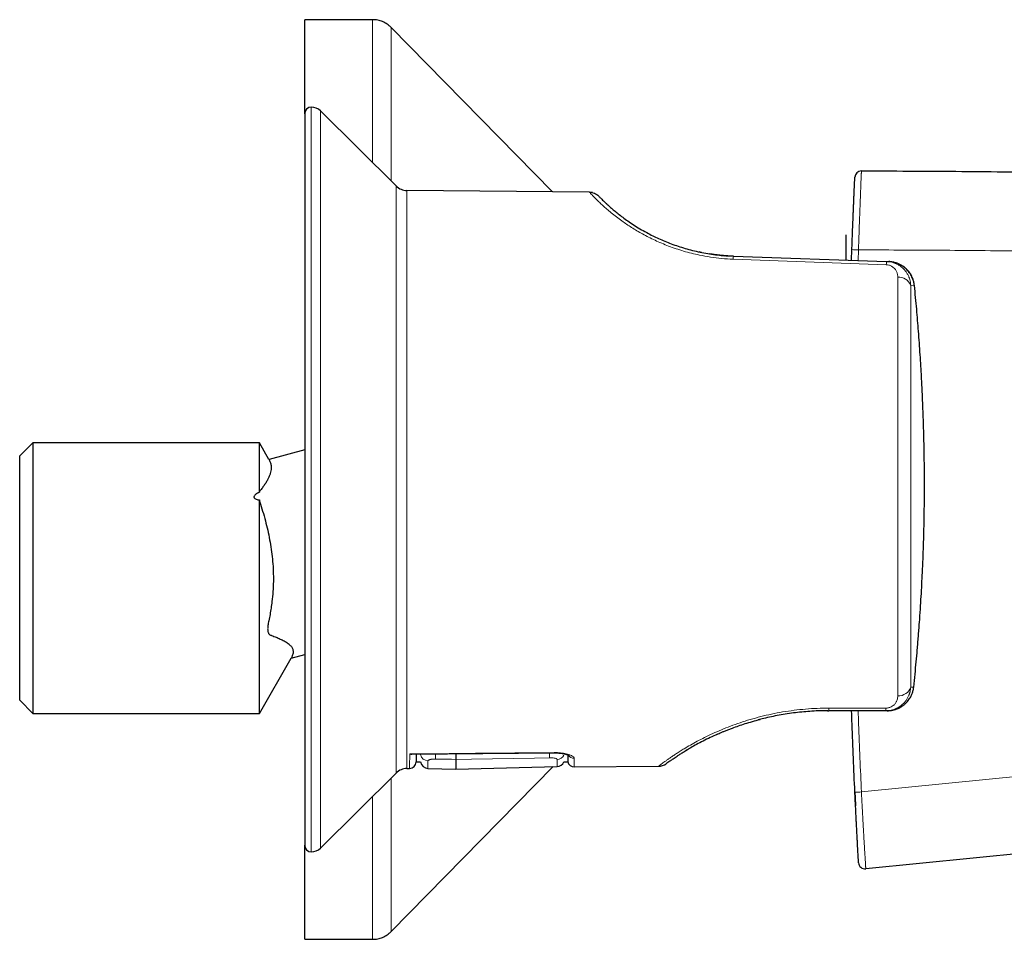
# Model space of a CAD drawing. Header units: millimetres. Extents: x 8 to 2385, y 12 to 2606.
# Tile 33 of 156: x 1512 to 1587, y 959 to 1029. Entities that reach past the tile are written whole.
import ezdxf

# ---------------------------------------------------------------- set-up
doc = ezdxf.new("R2010")
doc.units = ezdxf.units.MM

msp = doc.modelspace()

# ---------------------------------------------------------------- linework, layer by layer
at = {"color": 7, "linetype": 'Continuous', "lineweight": 30}
for p, q in [((1539.238, 1029.061), (1534.077, 1029.061)), ((1534.077, 1021.905), (1534.077, 1029.061)), ((1552.953, 1015.96), (1540.665, 1028.463)), ((1534.077, 1021.905), (1534.077, 966.217)), ((1541.03, 1016.406), (1535.282, 1022.115)), ((1555.751, 1015.936), (1541.865, 1016.057)), ((1555.789, 1015.899), (1555.786, 1015.899)), ((1575.301, 1010.768), (1575.301, 1012.688)), ((1564.295, 1011.347), (1564.125, 1011.382)), ((1575.716, 1010.747), (1575.741, 1011.557)), ((1565.973, 1011.109), (1565.949, 1011.111)), ((1566.154, 1011.093), (1566.727, 1011.061)), ((1566.658, 1011.065), (1566.205, 1011.089)), ((1566.727, 1011.061), (1578.384, 1010.654)), ((1578.384, 1010.654), (1578.548, 1010.649)), ((1513.377, 996.861), (1512.377, 995.861)), ((1530.624, 996.861), (1513.377, 996.861)), ((1513.377, 996.861), (1513.377, 976.261)), ((1531.355, 995.596), (1530.624, 996.861)), ((1530.624, 993.095), (1530.624, 996.861)), ((1512.377, 977.261), (1512.377, 995.861)), ((1534.077, 996.312), (1531.361, 995.584)), ((1530.624, 976.261), (1530.624, 992.501)), ((1533.052, 980.465), (1534.077, 980.74)), ((1530.624, 976.261), (1533.042, 980.45)), ((1512.377, 977.261), (1513.377, 976.261)), ((1513.377, 976.261), (1530.624, 976.261)), ((1573.905, 976.461), (1573.908, 976.461)), ((1573.906, 976.46), (1573.977, 976.461)), ((1578.321, 976.461), (1573.977, 976.461)), ((1578.427, 976.461), (1578.321, 976.461)), ((1568.695, 975.786), (1568.733, 975.796)), ((1568.703, 975.788), (1568.733, 975.796)), ((1542.233, 973.154), (1553.082, 973.253)), ((1542.556, 972.559), (1542.891, 972.559)), ((1553.821, 972.559), (1554.11, 972.559)), ((1535.282, 966.008), (1541.03, 971.717)), ((1540.665, 959.659), (1553.001, 972.211)), ((1541.865, 972.066), (1542.06, 972.067)), ((1543.465, 972.072), (1545.577, 972.017)), ((1545.577, 972.017), (1553.296, 972.219)), ((1554.6, 972.177), (1561.018, 972.233)), ((1611.655, 967.891), (1576.8, 964.424)), ((1534.077, 959.061), (1534.077, 966.217)), ((1576.25, 964.893), (1576.25, 964.892)), ((1534.077, 959.061), (1539.238, 959.061))]:
    msp.add_line(p, q, dxfattribs=at)
at = {"color": 252, "linetype": 'Continuous', "lineweight": 0}
for p, q in [((1534.577, 1022.405), (1534.577, 965.717)), ((1535.282, 1022.115), (1535.282, 966.008)), ((1541.03, 971.717), (1541.03, 1016.406)), ((1541.865, 1016.057), (1541.865, 972.066)), ((1576.24, 1011.538), (1576.216, 1010.73)), ((1578.358, 1010.409), (1566.701, 1010.832)), ((1580.505, 1008.833), (1580.219, 1008.843)), ((1580.219, 978.264), (1580.451, 978.264)), ((1573.986, 976.66), (1578.329, 976.659)), ((1576.469, 970.28), (1598.035, 972.432))]:
    msp.add_line(p, q, dxfattribs=at)
at = {"color": 7, "linetype": 'Continuous', "lineweight": 30, "flags": 128}
msp.add_lwpolyline([(1580.433, 978.247), (1580.449, 978.254), (1580.451, 978.264)], dxfattribs=at)
at = {"color": 252, "linetype": 'Continuous', "lineweight": 0, "flags": 128}
for points in [[(1542.079, 973.177), (1543.079, 973.186), (1547.079, 973.223), (1553.082, 973.278)], [(1553.082, 973.278), (1553.082, 973.258), (1553.082, 973.253)], [(1544.046, 972.784), (1545.245, 972.762), (1545.577, 972.756)], [(1545.577, 972.756), (1546.776, 972.777), (1551.572, 972.862), (1552.717, 972.882)]]:
    msp.add_lwpolyline(points, dxfattribs=at)
at = {"color": 7, "linetype": 'Continuous', "lineweight": 30}
for centre, radius, start, end in [((1534.577, 1021.905), 0.5, 90, 180), ((1534.577, 1021.405), 1, 45.19689, 90), ((1576.468, 1017.054), 0.5, 89.93999, 177.31873), ((1541.876, 1017.257), 1.2, 225.19689, 269.5), ((1542.056, 972.567), 0.5, 270.52014, 359), ((1543.481, 972.672), 0.6, 190.89849, 268.48583), ((1553.28, 972.819), 0.6, 271.49877, 334.29187), ((1554.596, 972.677), 0.5, 193.34178, 270.52426), ((1561.009, 973.233), 1, 270.49729, 306.11727), ((1541.876, 970.866), 1.2, 90.5, 134.80311), ((1534.577, 966.217), 0.5, 180, 270), ((1534.577, 966.717), 1, 270, 314.80311), ((1576.75, 964.921), 0.5, 183.30151, 275.68108)]:
    msp.add_arc(centre, radius, start, end, dxfattribs=at)
at = {"color": 252, "linetype": 'Continuous', "lineweight": 0}
for centre, radius, start, end in [((1577.727, 1056.596), 45.082, 267.47524, 268.11077), ((1567.783, 1010.825), 1.082, 167.36869, 179.6126), ((1579.623, 1010.398), 1.265, 168.31306, 179.50549), ((1579.333, 1008.524), 0.942, 19.78347, 95.86987), ((1579.317, 978.544), 0.944, 265.07224, 342.75488), ((1572.307, 976.634), 1.679, 354.08902, 0.88148), ((1576.675, 976.633), 1.655, 354.04706, 0.88603), ((1543.474, 973.242), 0.595, 191.90196, 269.09659), ((1549.362, 973.056), 5.323, 178.77113, 182.92414), ((1548.178, 973.161), 4.547, 356.48255, 1.09826), ((1553.284, 973.351), 0.601, 271.1758, 333.22971), ((1554.58, 973.347), 0.501, 212.49376, 270.98242), ((1576.094, 975.616), 5.349, 268.66742, 274.02047)]:
    msp.add_arc(centre, radius, start, end, dxfattribs=at)
at = {"color": 7, "linetype": 'Continuous', "lineweight": 30}
for points, knots in [([(1540.665, 1028.463), (1540.615, 1028.511), (1540.518, 1028.605), (1540.358, 1028.727), (1540.191, 1028.83), (1540.015, 1028.915), (1539.832, 1028.981), (1539.641, 1029.027), (1539.442, 1029.056), (1539.307, 1029.06), (1539.238, 1029.061)], [0, 0, 0, 0, 0.129502, 0.255184, 0.378256, 0.5, 0.621744, 0.744816, 0.870498, 1, 1, 1, 1]), ([(1575.741, 1011.557), (1575.748, 1011.746), (1575.761, 1012.125), (1575.782, 1012.692), (1575.804, 1013.257), (1575.824, 1013.753), (1575.841, 1014.18), (1575.856, 1014.538), (1575.87, 1014.886), (1575.884, 1015.217), (1575.898, 1015.528), (1575.91, 1015.813), (1575.921, 1016.065), (1575.931, 1016.285), (1575.94, 1016.47), (1575.947, 1016.624), (1575.952, 1016.75), (1575.958, 1016.867), (1575.962, 1016.964), (1575.966, 1017.033), (1575.967, 1017.071), (1575.968, 1017.075), (1575.968, 1017.078)], [0, 0, 0, 0, 0.062514, 0.125018, 0.187524, 0.250021, 0.291692, 0.33336, 0.375023, 0.416686, 0.458344, 0.5, 0.541656, 0.583313, 0.624977, 0.666639, 0.708306, 0.749977, 0.812475, 0.874981, 0.937486, 1, 1, 1, 1]), ([(1555.751, 1015.936), (1555.817, 1015.932), (1555.949, 1015.923), (1556.139, 1015.86), (1556.316, 1015.765), (1556.413, 1015.675), (1556.462, 1015.631)], [0, 0, 0, 0, 0.247515, 0.499991, 0.752472, 1, 1, 1, 1]), ([(1555.984, 1015.906), (1555.947, 1015.914), (1555.879, 1015.927), (1555.828, 1015.91), (1555.806, 1015.903)], [0, 0, 0, 0, 0.56172, 1, 1, 1, 1]), ([(1556.462, 1015.631), (1556.465, 1015.628), (1556.47, 1015.622), (1556.515, 1015.576), (1556.588, 1015.501), (1556.691, 1015.398), (1556.826, 1015.266), (1556.993, 1015.107), (1557.194, 1014.922), (1557.43, 1014.712), (1557.704, 1014.48), (1558.019, 1014.227), (1558.377, 1013.956), (1558.777, 1013.671), (1559.223, 1013.377), (1559.714, 1013.078), (1560.205, 1012.806), (1560.683, 1012.563), (1561.138, 1012.351), (1561.616, 1012.147), (1562.116, 1011.955), (1562.639, 1011.775), (1563.182, 1011.611), (1563.744, 1011.464), (1564.32, 1011.337), (1564.909, 1011.232), (1565.496, 1011.15), (1565.888, 1011.115), (1566.079, 1011.099)], [0, 0, 0, 0, 0.043169, 0.086194, 0.129189, 0.172689, 0.215769, 0.258554, 0.301807, 0.344589, 0.387044, 0.430721, 0.47386, 0.51664, 0.5601, 0.603162, 0.646039, 0.678324, 0.71048, 0.742604, 0.774791, 0.807164, 0.839514, 0.87194, 0.904538, 0.93696, 0.969363, 1, 1, 1, 1]), ([(1566.291, 1011.083), (1566.148, 1011.093), (1565.88, 1011.111), (1565.555, 1011.144), (1565.323, 1011.173), (1565.171, 1011.194), (1565.034, 1011.216), (1564.953, 1011.229), (1564.914, 1011.235)], [0, 0, 0, 0, 0.301951, 0.56901, 0.689614, 0.801068, 0.904161, 1, 1, 1, 1]), ([(1566.724, 1011.058), (1566.712, 1011.059), (1566.687, 1011.062), (1566.662, 1011.064), (1566.65, 1011.064)], [0, 0, 0, 0, 0.501289, 1, 1, 1, 1]), ([(1580.505, 1008.833), (1580.497, 1008.892), (1580.483, 1009.011), (1580.44, 1009.188), (1580.381, 1009.364), (1580.315, 1009.512), (1580.248, 1009.635), (1580.187, 1009.735), (1580.118, 1009.833), (1580.04, 1009.93), (1579.955, 1010.025), (1579.875, 1010.102), (1579.805, 1010.164), (1579.744, 1010.214), (1579.678, 1010.264), (1579.605, 1010.314), (1579.526, 1010.363), (1579.44, 1010.412), (1579.347, 1010.458), (1579.223, 1010.512), (1579.077, 1010.563), (1578.919, 1010.604), (1578.773, 1010.63), (1578.652, 1010.644), (1578.575, 1010.647), (1578.548, 1010.649)], [0, 0, 0, 0, 0.060635, 0.122475, 0.185558, 0.249919, 0.288624, 0.328618, 0.369905, 0.412492, 0.456382, 0.501579, 0.526699, 0.553583, 0.58223, 0.612642, 0.644818, 0.678758, 0.714463, 0.751932, 0.818163, 0.87444, 0.920765, 0.97158, 1, 1, 1, 1]), ([(1580.487, 1008.857), (1580.477, 1008.931), (1580.456, 1009.076), (1580.396, 1009.283), (1580.32, 1009.47), (1580.225, 1009.651), (1580.114, 1009.819), (1579.989, 1009.97), (1579.865, 1010.094), (1579.733, 1010.208), (1579.581, 1010.32), (1579.397, 1010.43), (1579.177, 1010.529), (1578.922, 1010.609), (1578.736, 1010.632), (1578.638, 1010.643)], [0, 0, 0, 0, 0.07828, 0.153576, 0.224651, 0.290263, 0.368652, 0.437232, 0.49645, 0.554663, 0.623243, 0.702242, 0.791371, 0.890404, 1, 1, 1, 1]), ([(1581.267, 993.064), (1581.268, 993.394), (1581.268, 994.052), (1581.262, 995.041), (1581.249, 996.028), (1581.23, 997.013), (1581.207, 997.877), (1581.184, 998.625), (1581.162, 999.26), (1581.136, 999.906), (1581.108, 1000.565), (1581.076, 1001.219), (1581.039, 1001.931), (1580.995, 1002.707), (1580.941, 1003.57), (1580.88, 1004.453), (1580.816, 1005.323), (1580.747, 1006.18), (1580.674, 1007.036), (1580.594, 1007.924), (1580.535, 1008.526), (1580.505, 1008.833)], [0, 0, 0, 0, 0.062517, 0.124874, 0.187486, 0.249701, 0.31196, 0.351528, 0.391693, 0.432582, 0.474304, 0.516952, 0.55691, 0.609801, 0.664586, 0.721346, 0.777965, 0.830374, 0.884834, 0.94137, 1, 1, 1, 1]), ([(1531.355, 995.596), (1531.356, 995.594), (1531.359, 995.588), (1531.396, 995.522), (1531.447, 995.412), (1531.519, 995.191), (1531.534, 994.959), (1531.512, 994.733), (1531.463, 994.523), (1531.386, 994.305), (1531.28, 994.081), (1531.147, 993.85), (1530.991, 993.612), (1530.842, 993.41), (1530.726, 993.274), (1530.662, 993.186), (1530.637, 993.125), (1530.624, 993.095)], [0, 0, 0, 0, 0.003157, 0.017576, 0.075271, 0.190672, 0.306477, 0.391826, 0.477324, 0.563256, 0.649322, 0.736711, 0.824204, 0.911947, 0.955812, 0.977811, 1, 1, 1, 1]), ([(1530.624, 993.095), (1530.577, 993.071), (1530.484, 993.022), (1530.374, 992.951), (1530.297, 992.886), (1530.249, 992.832), (1530.216, 992.773), (1530.209, 992.712), (1530.234, 992.654), (1530.294, 992.599), (1530.388, 992.556), (1530.504, 992.522), (1530.584, 992.508), (1530.624, 992.501)], [0, 0, 0, 0, 0.143575, 0.28821, 0.360063, 0.433166, 0.499049, 0.565634, 0.623, 0.686705, 0.791988, 0.89519, 1, 1, 1, 1]), ([(1581.113, 986.98), (1581.129, 987.327), (1581.16, 988.011), (1581.196, 989.027), (1581.225, 990.032), (1581.247, 991.039), (1581.262, 992.052), (1581.265, 992.727), (1581.267, 993.064)], [0, 0, 0, 0, 0.171536, 0.337825, 0.500529, 0.667331, 0.833647, 1, 1, 1, 1]), ([(1530.624, 992.501), (1530.636, 992.45), (1530.659, 992.347), (1530.767, 992.002), (1530.934, 991.469), (1531.131, 990.744), (1531.304, 990.019), (1531.449, 989.295), (1531.563, 988.562), (1531.644, 987.818), (1531.69, 987.064), (1531.696, 986.3), (1531.663, 985.533), (1531.599, 984.858), (1531.52, 984.277), (1531.439, 983.79), (1531.364, 983.407), (1531.305, 983.124), (1531.276, 982.961), (1531.26, 982.816), (1531.256, 982.694), (1531.263, 982.579), (1531.28, 982.474), (1531.307, 982.386), (1531.343, 982.315), (1531.395, 982.251), (1531.471, 982.216), (1531.591, 982.178), (1531.791, 982.099), (1532.069, 981.991), (1532.376, 981.848), (1532.655, 981.696), (1532.852, 981.557), (1532.982, 981.437), (1533.064, 981.342), (1533.129, 981.242), (1533.175, 981.135), (1533.2, 981.021), (1533.202, 980.9), (1533.182, 980.773), (1533.145, 980.661), (1533.102, 980.563), (1533.079, 980.516), (1533.058, 980.478), (1533.053, 980.468), (1533.051, 980.466)], [0, 0, 0, 0, 0.0083955, 0.0169975, 0.0568971, 0.0968255, 0.1356291, 0.1744846, 0.2135292, 0.2526525, 0.2926884, 0.3328291, 0.3732902, 0.413857, 0.4398445, 0.4658561, 0.4918424, 0.5016072, 0.5114139, 0.5180744, 0.5250099, 0.5321511, 0.5390839, 0.5462197, 0.5531092, 0.5601783, 0.571488, 0.5829394, 0.6057989, 0.6507723, 0.695785, 0.7409872, 0.786306, 0.8087944, 0.8313147, 0.8539505, 0.8766341, 0.8998771, 0.9231839, 0.946689, 0.9702628, 0.9830007, 0.995743, 0.999033, 1, 1, 1, 1]), ([(1580.451, 978.264), (1580.485, 978.59), (1580.55, 979.231), (1580.64, 980.175), (1580.71, 980.964), (1580.764, 981.608), (1580.805, 982.113), (1580.846, 982.638), (1580.897, 983.33), (1580.955, 984.179), (1581.016, 985.145), (1581.068, 986.075), (1581.098, 986.682), (1581.113, 986.98)], [0, 0, 0, 0, 0.1127153, 0.221166, 0.3253789, 0.3848222, 0.4428199, 0.4993865, 0.565618, 0.6808015, 0.7914601, 0.8977757, 1, 1, 1, 1]), ([(1578.427, 976.461), (1578.435, 976.461), (1578.466, 976.462), (1578.535, 976.464), (1578.621, 976.47), (1578.714, 976.481), (1578.802, 976.495), (1578.901, 976.516), (1579.01, 976.544), (1579.132, 976.584), (1579.257, 976.634), (1579.379, 976.693), (1579.489, 976.755), (1579.587, 976.818), (1579.675, 976.882), (1579.781, 976.968), (1579.902, 977.08), (1580.029, 977.225), (1580.137, 977.375), (1580.243, 977.553), (1580.339, 977.766), (1580.416, 978.012), (1580.44, 978.181), (1580.451, 978.264)], [0, 0, 0, 0, 0.00792, 0.031696, 0.069747, 0.095881, 0.126075, 0.160331, 0.198649, 0.241029, 0.289776, 0.335507, 0.378222, 0.41792, 0.454602, 0.488268, 0.556179, 0.621094, 0.683033, 0.742016, 0.830278, 0.916236, 1, 1, 1, 1]), ([(1573.901, 976.46), (1573.713, 976.458), (1573.314, 976.455), (1572.704, 976.426), (1572.074, 976.378), (1571.446, 976.311), (1570.823, 976.226), (1570.209, 976.124), (1569.609, 976.005), (1569.073, 975.884), (1568.743, 975.797), (1568.604, 975.761)], [0, 0, 0, 0, 0.102709, 0.218785, 0.334529, 0.450155, 0.567682, 0.684206, 0.799965, 0.915199, 1, 1, 1, 1]), ([(1573.897, 976.461), (1573.91, 976.461), (1573.937, 976.462), (1573.964, 976.464), (1573.978, 976.465)], [0, 0, 0, 0, 0.49892, 1, 1, 1, 1]), ([(1575.97, 970.268), (1575.891, 971.988), (1575.796, 974.052), (1575.733, 976.117), (1575.722, 976.461)], [0, 0, 0, 0, 0.833154, 1, 1, 1, 1]), ([(1565.459, 974.656), (1565.494, 974.672), (1565.573, 974.707), (1565.718, 974.771), (1565.898, 974.848), (1566.116, 974.939), (1566.371, 975.039), (1566.703, 975.166), (1567.118, 975.314), (1567.624, 975.481), (1568.173, 975.647), (1568.562, 975.751), (1568.761, 975.803)], [0, 0, 0, 0, 0.043454, 0.096422, 0.159102, 0.231659, 0.314121, 0.402359, 0.540729, 0.686293, 0.839274, 1, 1, 1, 1]), ([(1565.498, 974.673), (1565.313, 974.59), (1564.931, 974.417), (1564.404, 974.155), (1563.91, 973.894), (1563.48, 973.652), (1563.237, 973.507), (1563.124, 973.439)], [0, 0, 0, 0, 0.194039, 0.402644, 0.610535, 0.818775, 1, 1, 1, 1]), ([(1542.079, 973.177), (1542.08, 973.177), (1542.13, 973.162), (1542.183, 973.149), (1542.231, 973.154), (1542.233, 973.154)], [0, 0, 0, 0, 0.020465, 0.956705, 1, 1, 1, 1]), ([(1542.566, 973.157), (1542.565, 973.102), (1542.563, 972.97), (1542.56, 972.813), (1542.558, 972.678), (1542.557, 972.596), (1542.556, 972.558), (1542.556, 972.563), (1542.556, 972.564)], [0, 0, 0, 0, 0.138908, 0.3367193, 0.5362735, 0.7358277, 0.9227512, 1, 1, 1, 1]), ([(1545.577, 973.184), (1545.577, 973.176), (1545.577, 973.1), (1545.577, 972.974), (1545.577, 972.827), (1545.577, 972.779), (1545.577, 972.756)], [0, 0, 0, 0, 0.040841, 0.360476, 0.680241, 1, 1, 1, 1]), ([(1553.082, 973.252), (1553.109, 973.252), (1553.18, 973.253), (1553.296, 973.249), (1553.428, 973.242), (1553.554, 973.229), (1553.674, 973.213), (1553.786, 973.194), (1553.889, 973.173), (1553.979, 973.149), (1554.053, 973.126), (1554.113, 973.104), (1554.154, 973.086), (1554.181, 973.072), (1554.193, 973.065), (1554.192, 973.065), (1554.192, 973.065)], [0, 0, 0, 0, 0.049122, 0.130848, 0.213463, 0.29526, 0.377035, 0.460347, 0.542275, 0.622852, 0.704512, 0.774293, 0.847882, 0.912293, 0.971556, 1, 1, 1, 1]), ([(1561.88, 972.627), (1561.9, 972.642), (1561.943, 972.672), (1562.03, 972.732), (1562.14, 972.808), (1562.278, 972.902), (1562.447, 973.014), (1562.65, 973.146), (1562.888, 973.296), (1563.074, 973.409), (1563.169, 973.467)], [0, 0, 0, 0, 0.095282, 0.199219, 0.311994, 0.433597, 0.563445, 0.701071, 0.846479, 1, 1, 1, 1]), ([(1562.838, 973.264), (1562.838, 973.264), (1562.838, 973.264), (1562.863, 973.279), (1562.863, 973.28)], [0, 0, 0, 0, 0.972613, 1, 1, 1, 1]), ([(1563.169, 973.467), (1563.169, 973.467), (1563.209, 973.491), (1563.261, 973.522), (1563.322, 973.558), (1563.327, 973.56)], [0, 0, 0, 0, 0.002421, 0.925663, 1, 1, 1, 1]), ([(1545.577, 972.756), (1545.577, 972.678), (1545.577, 972.522), (1545.577, 972.34), (1545.577, 972.195), (1545.577, 972.093), (1545.577, 972.029), (1545.577, 972.021), (1545.577, 972.017)], [0, 0, 0, 0, 0.166672, 0.333341, 0.500008, 0.666673, 0.833337, 1, 1, 1, 1]), ([(1554.1, 973.108), (1554.101, 973.069), (1554.103, 972.952), (1554.106, 972.809), (1554.108, 972.675), (1554.109, 972.592), (1554.11, 972.558), (1554.11, 972.561), (1554.11, 972.561)], [0, 0, 0, 0, 0.1071338, 0.3135041, 0.5203229, 0.7285076, 0.9371527, 1, 1, 1, 1]), ([(1561.922, 972.656), (1561.88, 972.627), (1561.782, 972.558), (1561.683, 972.487), (1561.611, 972.435), (1561.603, 972.428), (1561.598, 972.425)], [0, 0, 0, 0, 0.1988163, 0.4651376, 0.7318026, 1, 1, 1, 1]), ([(1576.25, 964.892), (1576.25, 964.894), (1576.25, 964.899), (1576.248, 964.937), (1576.244, 965.004), (1576.238, 965.1), (1576.232, 965.214), (1576.225, 965.337), (1576.216, 965.487), (1576.206, 965.668), (1576.194, 965.88), (1576.181, 966.125), (1576.166, 966.4), (1576.149, 966.701), (1576.132, 967.022), (1576.115, 967.358), (1576.096, 967.706), (1576.075, 968.122), (1576.051, 968.606), (1576.023, 969.157), (1575.996, 969.712), (1575.979, 970.083), (1575.97, 970.268)], [0, 0, 0, 0, 0.062514, 0.125017, 0.187524, 0.250021, 0.291691, 0.33336, 0.375023, 0.416686, 0.458344, 0.500002, 0.541659, 0.583317, 0.624981, 0.666644, 0.708311, 0.749981, 0.812478, 0.874984, 0.937487, 1, 1, 1, 1]), ([(1575.97, 970.268), (1575.979, 970.083), (1575.995, 969.733), (1576.012, 969.384), (1576.02, 969.221)], [0, 0, 0, 0, 0.53037, 1, 1, 1, 1]), ([(1539.238, 959.061), (1539.307, 959.063), (1539.442, 959.067), (1539.641, 959.095), (1539.832, 959.142), (1540.015, 959.208), (1540.191, 959.292), (1540.358, 959.396), (1540.518, 959.518), (1540.615, 959.612), (1540.665, 959.659)], [0, 0, 0, 0, 0.1295015, 0.2551844, 0.3782556, 0.5, 0.6217444, 0.7448156, 0.8704985, 1, 1, 1, 1])]:
    msp.add_open_spline(points, degree=3, knots=knots, dxfattribs=at)
at = {"color": 252, "linetype": 'Continuous', "lineweight": 0}
for points, knots in [([(1539.238, 1018.185), (1539.238, 1018.395), (1539.238, 1018.978), (1539.238, 1019.881), (1539.238, 1020.898), (1539.238, 1021.86), (1539.238, 1022.769), (1539.238, 1023.617), (1539.238, 1024.405), (1539.238, 1025.131), (1539.238, 1025.798), (1539.238, 1026.411), (1539.238, 1026.965), (1539.238, 1027.46), (1539.238, 1027.889), (1539.238, 1028.253), (1539.238, 1028.549), (1539.238, 1028.779), (1539.238, 1028.941), (1539.238, 1029.043), (1539.238, 1029.055), (1539.238, 1029.061)], [0, 0, 0, 0, 0.030514, 0.084805, 0.139096, 0.193387, 0.247678, 0.30197, 0.355291, 0.408613, 0.461935, 0.515257, 0.569548, 0.623839, 0.67813, 0.732422, 0.786713, 0.840035, 0.893356, 0.946678, 1, 1, 1, 1]), ([(1540.665, 1028.463), (1540.665, 1028.457), (1540.665, 1028.444), (1540.665, 1028.341), (1540.665, 1028.175), (1540.665, 1027.943), (1540.665, 1027.647), (1540.665, 1027.29), (1540.665, 1026.872), (1540.665, 1026.394), (1540.665, 1025.851), (1540.665, 1025.245), (1540.665, 1024.575), (1540.665, 1023.846), (1540.665, 1023.059), (1540.665, 1022.221), (1540.665, 1021.335), (1540.665, 1020.404), (1540.665, 1019.423), (1540.665, 1018.387), (1540.665, 1017.502), (1540.665, 1016.945), (1540.665, 1016.769)], [0, 0, 0, 0, 0.051763, 0.103526, 0.155288, 0.207051, 0.258814, 0.309653, 0.360491, 0.41133, 0.462169, 0.513932, 0.565694, 0.617457, 0.66922, 0.720983, 0.771821, 0.82266, 0.873499, 0.924337, 0.9761, 1, 1, 1, 1]), ([(1576.469, 1017.554), (1576.469, 1017.554), (1576.469, 1017.554), (1576.468, 1017.545), (1576.466, 1017.5), (1576.463, 1017.43), (1576.459, 1017.347), (1576.455, 1017.25), (1576.45, 1017.135), (1576.445, 1017.006), (1576.439, 1016.852), (1576.431, 1016.67), (1576.423, 1016.458), (1576.414, 1016.216), (1576.403, 1015.943), (1576.392, 1015.645), (1576.38, 1015.323), (1576.367, 1014.983), (1576.353, 1014.627), (1576.339, 1014.249), (1576.324, 1013.85), (1576.307, 1013.406), (1576.288, 1012.867), (1576.265, 1012.234), (1576.248, 1011.77), (1576.24, 1011.538), (1576.24, 1011.538)], [0, 0, 0, 0, 0.000006, 0.066783, 0.133738, 0.184581, 0.227102, 0.269761, 0.305748, 0.341729, 0.378129, 0.414523, 0.451938, 0.489348, 0.527621, 0.565898, 0.604238, 0.643124, 0.682019, 0.721364, 0.764202, 0.807205, 0.859032, 0.92939, 0.999994, 1, 1, 1, 1]), ([(1566.701, 1010.832), (1566.411, 1010.847), (1565.832, 1010.878), (1564.975, 1010.985), (1564.205, 1011.123), (1563.523, 1011.28), (1562.926, 1011.443), (1562.345, 1011.627), (1561.787, 1011.828), (1561.253, 1012.042), (1560.746, 1012.268), (1560.259, 1012.506), (1559.799, 1012.751), (1559.367, 1012.998), (1558.962, 1013.247), (1558.58, 1013.498), (1558.189, 1013.77), (1557.797, 1014.062), (1557.415, 1014.365), (1557.079, 1014.648), (1556.786, 1014.908), (1556.534, 1015.142), (1556.305, 1015.363), (1556.107, 1015.562), (1555.946, 1015.728), (1555.834, 1015.847), (1555.764, 1015.922), (1555.755, 1015.931), (1555.751, 1015.936)], [0, 0, 0, 0, 0.042144, 0.08418, 0.126444, 0.157912, 0.189372, 0.220959, 0.252807, 0.283807, 0.314955, 0.346363, 0.378143, 0.409011, 0.440179, 0.471737, 0.50377, 0.544676, 0.586372, 0.629001, 0.669419, 0.710575, 0.752564, 0.801448, 0.851229, 0.901077, 0.950397, 1, 1, 1, 1]), ([(1594.786, 1011.349), (1592.725, 1011.385), (1588.605, 1011.458), (1582.423, 1011.521), (1578.301, 1011.532), (1576.24, 1011.538)], [0, 0, 0, 0, 0.333333, 0.666662, 1, 1, 1, 1]), ([(1578.384, 1010.654), (1578.451, 1010.65), (1578.586, 1010.641), (1578.763, 1010.606), (1578.915, 1010.564), (1579.043, 1010.517), (1579.169, 1010.461), (1579.292, 1010.396), (1579.413, 1010.319), (1579.53, 1010.231), (1579.642, 1010.132), (1579.735, 1010.036), (1579.811, 1009.945), (1579.874, 1009.861), (1579.935, 1009.77), (1579.991, 1009.673), (1580.044, 1009.569), (1580.098, 1009.442), (1580.152, 1009.282), (1580.2, 1009.077), (1580.212, 1008.925), (1580.219, 1008.843)], [0, 0, 0, 0, 0.066278, 0.133294, 0.178504, 0.224204, 0.270456, 0.318299, 0.367657, 0.418585, 0.471133, 0.525346, 0.561605, 0.599455, 0.638906, 0.679966, 0.722642, 0.76694, 0.831466, 0.909151, 1, 1, 1, 1]), ([(1579.236, 1009.461), (1579.235, 1009.498), (1579.233, 1009.571), (1579.216, 1009.679), (1579.187, 1009.785), (1579.146, 1009.889), (1579.093, 1009.988), (1579.016, 1010.096), (1578.926, 1010.189), (1578.827, 1010.262), (1578.747, 1010.309), (1578.659, 1010.349), (1578.532, 1010.391), (1578.427, 1010.402), (1578.358, 1010.409)], [0, 0, 0, 0, 0.087916, 0.174445, 0.260071, 0.349184, 0.43479, 0.51762, 0.646572, 0.706733, 0.764872, 0.82482, 0.883563, 1, 1, 1, 1]), ([(1580.219, 978.264), (1580.217, 978.226), (1580.212, 978.154), (1580.198, 978.05), (1580.18, 977.954), (1580.159, 977.866), (1580.136, 977.787), (1580.113, 977.715), (1580.082, 977.633), (1580.041, 977.539), (1579.988, 977.434), (1579.931, 977.337), (1579.87, 977.246), (1579.807, 977.163), (1579.721, 977.062), (1579.608, 976.948), (1579.484, 976.847), (1579.382, 976.775), (1579.305, 976.727), (1579.226, 976.683), (1579.11, 976.625), (1578.95, 976.56), (1578.744, 976.503), (1578.533, 976.468), (1578.391, 976.464), (1578.321, 976.461)], [0, 0, 0, 0, 0.041287, 0.079845, 0.115673, 0.148772, 0.179143, 0.206785, 0.2317, 0.276077, 0.318691, 0.35955, 0.398661, 0.436035, 0.471681, 0.539732, 0.604788, 0.636241, 0.666991, 0.697057, 0.726457, 0.796673, 0.865448, 0.93311, 1, 1, 1, 1]), ([(1578.329, 976.659), (1578.366, 976.66), (1578.438, 976.662), (1578.544, 976.681), (1578.645, 976.711), (1578.769, 976.765), (1578.876, 976.835), (1578.966, 976.916), (1579.032, 976.99), (1579.093, 977.077), (1579.147, 977.176), (1579.194, 977.296), (1579.229, 977.439), (1579.234, 977.548), (1579.236, 977.603)], [0, 0, 0, 0, 0.056039, 0.112078, 0.170057, 0.23173, 0.348472, 0.411699, 0.478955, 0.56185, 0.648013, 0.73809, 0.867719, 1, 1, 1, 1]), ([(1561.018, 972.233), (1561.022, 972.236), (1561.031, 972.243), (1561.105, 972.3), (1561.214, 972.382), (1561.349, 972.482), (1561.498, 972.591), (1561.675, 972.717), (1561.879, 972.86), (1562.112, 973.018), (1562.373, 973.191), (1562.661, 973.376), (1563.013, 973.593), (1563.442, 973.846), (1563.96, 974.133), (1564.526, 974.427), (1565.138, 974.72), (1565.795, 975.01), (1566.492, 975.289), (1567.226, 975.552), (1567.994, 975.796), (1568.794, 976.016), (1569.62, 976.209), (1570.469, 976.371), (1571.335, 976.499), (1572.213, 976.592), (1573.097, 976.65), (1573.689, 976.657), (1573.986, 976.66)], [0, 0, 0, 0, 0.0417774, 0.0832991, 0.1246863, 0.1561559, 0.1874128, 0.2185141, 0.2495179, 0.2810609, 0.312307, 0.3433232, 0.3741784, 0.4162725, 0.4579708, 0.4994659, 0.5413506, 0.5830286, 0.6247135, 0.6663413, 0.7078862, 0.7495669, 0.791341, 0.8330784, 0.8749966, 0.9166503, 0.9582479, 1, 1, 1, 1]), ([(1576.222, 976.461), (1576.233, 976.121), (1576.295, 974.059), (1576.39, 971.999), (1576.469, 970.28)], [0, 0, 0, 0, 0.165279, 1, 1, 1, 1]), ([(1542.06, 972.067), (1542.06, 972.072), (1542.061, 972.08), (1542.062, 972.151), (1542.064, 972.265), (1542.066, 972.425), (1542.07, 972.63), (1542.074, 972.877), (1542.078, 973.077), (1542.079, 973.177)], [0, 0, 0, 0, 0.142569, 0.285138, 0.428004, 0.571771, 0.715841, 0.857774, 1, 1, 1, 1]), ([(1553.082, 973.278), (1553.164, 973.277), (1553.327, 973.276), (1553.566, 973.258), (1553.791, 973.228), (1553.997, 973.187), (1554.18, 973.136), (1554.337, 973.078), (1554.46, 973.014), (1554.538, 972.952), (1554.581, 972.895), (1554.586, 972.862), (1554.589, 972.846)], [0, 0, 0, 0, 0.101172, 0.202359, 0.303892, 0.405454, 0.510136, 0.614843, 0.724598, 0.834365, 0.917183, 1, 1, 1, 1]), ([(1543.465, 972.646), (1543.467, 972.655), (1543.47, 972.671), (1543.497, 972.695), (1543.541, 972.718), (1543.6, 972.739), (1543.673, 972.756), (1543.756, 972.77), (1543.849, 972.779), (1543.946, 972.785), (1544.013, 972.784), (1544.046, 972.784)], [0, 0, 0, 0, 0.1147154, 0.2294218, 0.3435737, 0.4576988, 0.5692751, 0.6808175, 0.7881535, 0.8954679, 1, 1, 1, 1]), ([(1543.465, 972.646), (1543.465, 972.595), (1543.465, 972.491), (1543.465, 972.365), (1543.465, 972.259), (1543.465, 972.163), (1543.465, 972.088), (1543.465, 972.077), (1543.465, 972.072)], [0, 0, 0, 0, 0.141178, 0.282505, 0.424281, 0.566206, 0.782835, 1, 1, 1, 1]), ([(1552.717, 972.882), (1552.75, 972.882), (1552.816, 972.883), (1552.942, 972.876), (1553.087, 972.858), (1553.196, 972.83), (1553.255, 972.802), (1553.289, 972.778), (1553.293, 972.76), (1553.296, 972.75)], [0, 0, 0, 0, 0.104504, 0.209018, 0.418487, 0.63242, 0.743585, 0.854767, 1, 1, 1, 1]), ([(1553.296, 972.219), (1553.296, 972.221), (1553.296, 972.224), (1553.296, 972.253), (1553.296, 972.298), (1553.296, 972.38), (1553.296, 972.516), (1553.296, 972.672), (1553.296, 972.75)], [0, 0, 0, 0, 0.131007, 0.262124, 0.393573, 0.525133, 0.762239, 1, 1, 1, 1]), ([(1554.589, 972.846), (1554.59, 972.768), (1554.593, 972.606), (1554.596, 972.42), (1554.598, 972.281), (1554.6, 972.193), (1554.6, 972.182), (1554.6, 972.177)], [0, 0, 0, 0, 0.184393, 0.386994, 0.590108, 0.794789, 1, 1, 1, 1]), ([(1540.665, 971.354), (1540.665, 971.171), (1540.665, 970.614), (1540.665, 969.723), (1540.665, 968.681), (1540.665, 967.684), (1540.665, 966.738), (1540.665, 965.844), (1540.665, 965.01), (1540.665, 964.237), (1540.665, 963.523), (1540.665, 962.867), (1540.665, 962.265), (1540.665, 961.72), (1540.665, 961.234), (1540.665, 960.812), (1540.665, 960.454), (1540.665, 960.163), (1540.665, 959.937), (1540.665, 959.778), (1540.665, 959.678), (1540.665, 959.666), (1540.665, 959.659)], [0, 0, 0, 0, 0.024831, 0.07567, 0.127432, 0.179194, 0.230957, 0.282719, 0.334482, 0.38532, 0.436158, 0.486997, 0.537835, 0.589597, 0.64136, 0.693122, 0.744885, 0.796647, 0.847485, 0.898323, 0.949162, 1, 1, 1, 1]), ([(1576.469, 970.28), (1576.469, 970.28), (1576.48, 970.068), (1576.501, 969.645), (1576.53, 969.062), (1576.557, 968.559), (1576.579, 968.138), (1576.6, 967.761), (1576.62, 967.405), (1576.639, 967.069), (1576.658, 966.743), (1576.677, 966.428), (1576.695, 966.127), (1576.712, 965.846), (1576.728, 965.587), (1576.742, 965.356), (1576.755, 965.154), (1576.766, 964.982), (1576.774, 964.837), (1576.782, 964.718), (1576.788, 964.623), (1576.792, 964.545), (1576.796, 964.478), (1576.799, 964.433), (1576.8, 964.424), (1576.8, 964.424), (1576.8, 964.424)], [0, 0, 0, 0, 0.0000061, 0.0656502, 0.1314627, 0.1814047, 0.2232284, 0.265046, 0.3022204, 0.3397379, 0.3772481, 0.4151949, 0.4536688, 0.492777, 0.5318843, 0.572061, 0.6121426, 0.6522337, 0.6929008, 0.7340815, 0.7751224, 0.816169, 0.8656828, 0.9327334, 0.9999938, 1, 1, 1, 1]), ([(1539.238, 959.061), (1539.238, 959.068), (1539.238, 959.081), (1539.238, 959.186), (1539.238, 959.354), (1539.238, 959.591), (1539.238, 959.891), (1539.238, 960.255), (1539.238, 960.68), (1539.238, 961.167), (1539.238, 961.719), (1539.238, 962.336), (1539.238, 963.017), (1539.238, 963.759), (1539.238, 964.559), (1539.238, 965.412), (1539.238, 966.313), (1539.238, 967.261), (1539.238, 968.26), (1539.238, 969.152), (1539.238, 969.728), (1539.238, 969.937)], [0, 0, 0, 0, 0.054292, 0.108584, 0.162875, 0.217167, 0.271459, 0.324781, 0.378104, 0.431426, 0.484749, 0.53904, 0.593332, 0.647624, 0.701916, 0.756208, 0.80953, 0.862852, 0.916175, 0.969497, 1, 1, 1, 1])]:
    msp.add_open_spline(points, degree=3, knots=knots, dxfattribs=at)
at = {"color": 7, "linetype": 'Continuous', "lineweight": 30}
msp.add_open_spline([(1576.469, 1017.554), (1578.864, 1017.547), (1583.656, 1017.532), (1590.842, 1017.443), (1598.028, 1017.31), (1602.817, 1017.177), (1605.212, 1017.111)], degree=3, dxfattribs=at)
at = {"color": 252, "linetype": 'Continuous', "lineweight": 0}
for points in [[(1579.236, 977.603), (1579.236, 977.85), (1579.236, 978.344), (1579.236, 979.139), (1579.236, 979.97), (1579.236, 980.839), (1579.236, 981.744), (1579.236, 982.682), (1579.236, 983.65), (1579.236, 984.645), (1579.236, 985.666), (1579.236, 986.709), (1579.236, 987.772), (1579.236, 988.852), (1579.236, 989.945), (1579.236, 991.05), (1579.236, 992.162), (1579.236, 993.28), (1579.236, 994.4), (1579.236, 995.518), (1579.236, 996.633), (1579.236, 997.741), (1579.236, 998.84), (1579.236, 999.925), (1579.236, 1000.995), (1579.236, 1002.046), (1579.236, 1003.076), (1579.236, 1004.082), (1579.236, 1005.061), (1579.236, 1006.011), (1579.236, 1006.929), (1579.236, 1007.813), (1579.236, 1008.662), (1579.236, 1009.195), (1579.236, 1009.461)], [(1580.219, 1008.843), (1580.219, 1008.587), (1580.219, 1008.076), (1580.219, 1007.26), (1580.219, 1006.413), (1580.219, 1005.532), (1580.219, 1004.62), (1580.219, 1003.68), (1580.219, 1002.714), (1580.219, 1001.726), (1580.219, 1000.716), (1580.219, 999.69), (1580.219, 998.648), (1580.219, 997.594), (1580.219, 996.53), (1580.219, 995.46), (1580.219, 994.386), (1580.219, 993.311), (1580.219, 992.239), (1580.219, 991.171), (1580.219, 990.111), (1580.219, 989.061), (1580.219, 988.025), (1580.219, 987.004), (1580.219, 986.003), (1580.219, 985.023), (1580.219, 984.068), (1580.219, 983.138), (1580.219, 982.238), (1580.219, 981.37), (1580.219, 980.535), (1580.219, 979.738), (1580.219, 978.975), (1580.219, 978.501), (1580.219, 978.264)]]:
    msp.add_open_spline(points, degree=3, dxfattribs=at)

doc.saveas('drawing.dxf')
